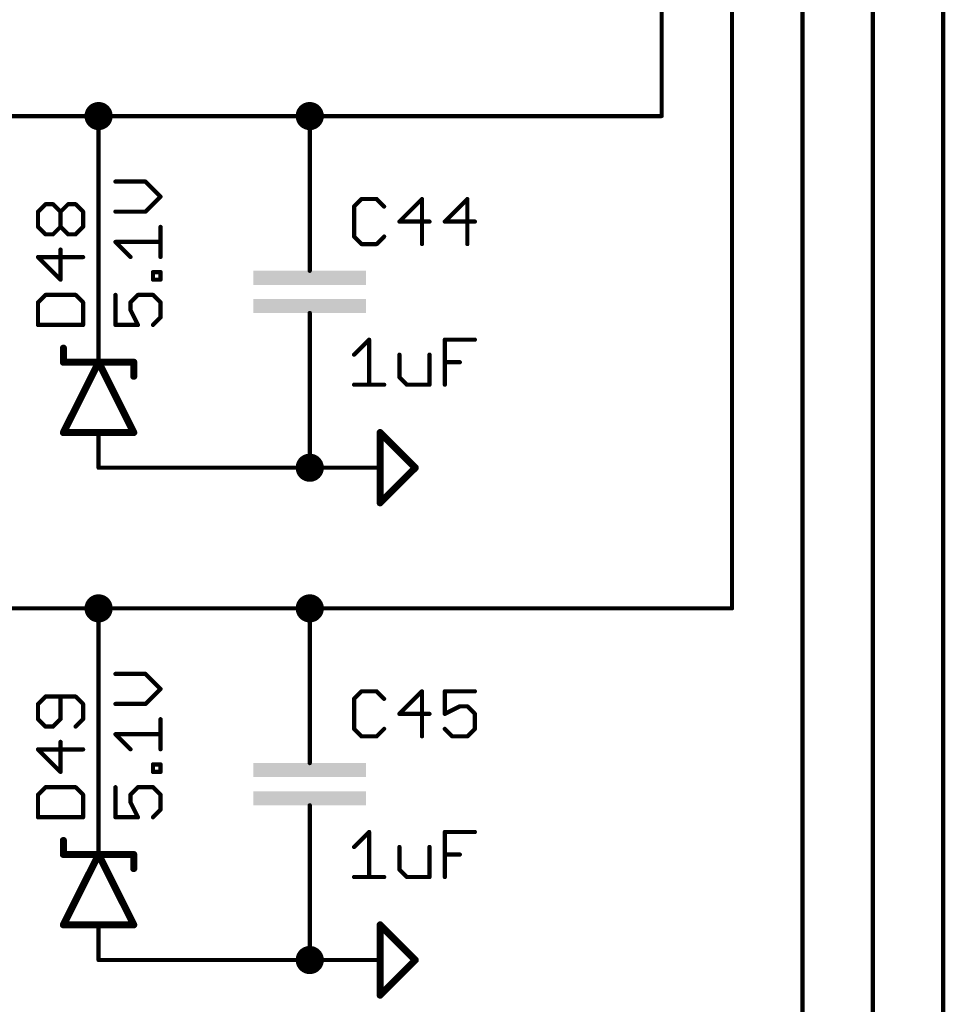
# Model space of a CAD drawing. Extents: x -61 to 240, y -139 to 283.
# Tile 12 of 77: x 40 to 74, y -85 to -50. Entities that reach past the tile are written whole.
import ezdxf

# ---------------------------------------------------------------- set-up
doc = ezdxf.new("R2010")
doc.units = 0
for name, color, linetype in [('91', 94, 'CONTINUOUS'), ('94', 14, 'CONTINUOUS'), ('95', 251, 'CONTINUOUS'), ('96', 251, 'CONTINUOUS')]:
    doc.layers.add(name, color=color, linetype=linetype)

# ---------------------------------------------------------------- blocks, each defined once
blk = doc.blocks.new('RECT')
blk.add_solid([(-0.5, -0.5), (0.5, -0.5), (-0.5, 0.5), (0.5, 0.5)])

msp = doc.modelspace()

# ---------------------------------------------------------------- linework, layer by layer
at = {"layer": '91', "const_width": 0.1524}
for points in [[(63.5, -53.34), (63.5, 7.62)], [(66.04, -71.12), (66.04, 7.62)], [(68.58, -88.9), (68.58, 7.62)], [(71.12, -106.68), (71.12, 7.62)], [(73.66, -124.46), (73.66, 7.62)], [(38.1, -53.34), (43.18, -53.34)], [(43.18, -60.96), (43.18, -53.34)], [(50.8, -53.34), (43.18, -53.34)], [(50.8, -55.88), (50.8, -53.34)], [(50.8, -53.34), (63.5, -53.34)], [(50.8, -63.5), (50.8, -66.04)], [(50.8, -66.04), (43.18, -66.04)], [(38.1, -71.12), (43.18, -71.12)], [(43.18, -78.74), (43.18, -71.12)], [(50.8, -71.12), (43.18, -71.12)], [(50.8, -73.66), (50.8, -71.12)], [(50.8, -71.12), (66.04, -71.12)], [(50.8, -81.28), (50.8, -83.82)], [(50.8, -83.82), (43.18, -83.82)]]:
    msp.add_lwpolyline(points, dxfattribs=at)
at = {"layer": '91'}
for points, const_width in [([(43.18, -53.594, 1), (43.18, -53.086, 1), (43.18, -53.594)], 0.508), ([(50.8, -53.594, 1), (50.8, -53.086, 1), (50.8, -53.594)], 0.508), ([(43.2181, -53.34, 1), (43.1419, -53.34)], 0.0762), ([(43.18, -53.3019, 1), (43.18, -53.3781)], 0.0762), ([(43.18, -53.3781, 1), (43.18, -53.3019)], 0.0762), ([(50.8381, -53.34, 1), (50.7619, -53.34)], 0.0762), ([(50.8, -53.3019, 1), (50.8, -53.3781)], 0.0762), ([(50.8, -53.3781, 1), (50.8, -53.3019)], 0.0762), ([(63.4619, -53.34, 1), (63.5381, -53.34)], 0.0762), ([(63.5, -53.3781, 1), (63.5, -53.3019)], 0.0762), ([(50.7619, -55.88, 1), (50.8381, -55.88)], 0.0762), ([(43.1419, -60.96, 1), (43.2181, -60.96)], 0.0762), ([(50.8381, -63.5, 1), (50.7619, -63.5)], 0.0762), ([(50.8, -66.294, 1), (50.8, -65.786, 1), (50.8, -66.294)], 0.508), ([(43.18, -66.0019, 1), (43.18, -66.0781)], 0.0762), ([(50.7619, -66.04, 1), (50.8381, -66.04)], 0.0762), ([(50.8, -66.0781, 1), (50.8, -66.0019)], 0.0762), ([(43.18, -71.374, 1), (43.18, -70.866, 1), (43.18, -71.374)], 0.508), ([(50.8, -71.374, 1), (50.8, -70.866, 1), (50.8, -71.374)], 0.508), ([(43.2181, -71.12, 1), (43.1419, -71.12)], 0.0762), ([(43.18, -71.0819, 1), (43.18, -71.1581)], 0.0762), ([(43.18, -71.1581, 1), (43.18, -71.0819)], 0.0762), ([(50.8381, -71.12, 1), (50.7619, -71.12)], 0.0762), ([(50.8, -71.0819, 1), (50.8, -71.1581)], 0.0762), ([(50.8, -71.1581, 1), (50.8, -71.0819)], 0.0762), ([(66.0019, -71.12, 1), (66.0781, -71.12)], 0.0762), ([(66.04, -71.1581, 1), (66.04, -71.0819)], 0.0762), ([(50.7619, -73.66, 1), (50.8381, -73.66)], 0.0762), ([(43.1419, -78.74, 1), (43.2181, -78.74)], 0.0762), ([(50.8381, -81.28, 1), (50.7619, -81.28)], 0.0762), ([(50.8, -84.074, 1), (50.8, -83.566, 1), (50.8, -84.074)], 0.508), ([(43.18, -83.7819, 1), (43.18, -83.8581)], 0.0762), ([(50.7619, -83.82, 1), (50.8381, -83.82)], 0.0762), ([(50.8, -83.8581, 1), (50.8, -83.7819)], 0.0762)]:
    msp.add_lwpolyline(points, format="xyb", dxfattribs=dict(at, const_width=const_width))
at = {"layer": '94'}
for points, const_width in [([(50.8, -55.88), (50.8, -58.42)], 0.1524), ([(50.8, -58.42), (50.8, -58.928)], 0.1524), ([(50.8, -60.96), (50.8, -60.452)], 0.1524), ([(43.18, -60.96), (43.18, -62.23)], 0.1524), ([(50.8, -63.5), (50.8, -60.96)], 0.1524), ([(41.91, -62.23), (41.91, -61.722)], 0.254), ([(43.18, -62.23), (41.91, -64.77)], 0.254), ([(41.91, -62.23), (43.18, -62.23)], 0.254), ([(44.45, -64.77), (43.18, -62.23)], 0.254), ([(43.18, -62.23), (44.45, -62.23)], 0.254), ([(44.45, -62.23), (44.45, -62.738)], 0.254), ([(41.91, -64.77), (43.18, -64.77)], 0.254), ([(43.18, -64.77), (44.45, -64.77)], 0.254), ([(43.18, -66.04), (43.18, -64.77)], 0.1524), ([(53.34, -67.31), (53.34, -64.77)], 0.254), ([(53.34, -64.77), (54.61, -66.04)], 0.254), ([(50.8, -66.04), (53.34, -66.04)], 0.1524), ([(54.61, -66.04), (53.34, -67.31)], 0.254), ([(50.8, -73.66), (50.8, -76.2)], 0.1524), ([(50.8, -76.2), (50.8, -76.708)], 0.1524), ([(50.8, -78.74), (50.8, -78.232)], 0.1524), ([(43.18, -78.74), (43.18, -80.01)], 0.1524), ([(50.8, -81.28), (50.8, -78.74)], 0.1524), ([(41.91, -80.01), (41.91, -79.502)], 0.254), ([(43.18, -80.01), (41.91, -82.55)], 0.254), ([(41.91, -80.01), (43.18, -80.01)], 0.254), ([(44.45, -82.55), (43.18, -80.01)], 0.254), ([(43.18, -80.01), (44.45, -80.01)], 0.254), ([(44.45, -80.01), (44.45, -80.518)], 0.254), ([(41.91, -82.55), (43.18, -82.55)], 0.254), ([(43.18, -82.55), (44.45, -82.55)], 0.254), ([(43.18, -83.82), (43.18, -82.55)], 0.1524), ([(53.34, -85.09), (53.34, -82.55)], 0.254), ([(53.34, -82.55), (54.61, -83.82)], 0.254), ([(50.8, -83.82), (53.34, -83.82)], 0.1524), ([(54.61, -83.82), (53.34, -85.09)], 0.254)]:
    msp.add_lwpolyline(points, dxfattribs=dict(at, const_width=const_width))
for points, const_width in [([(50.8381, -55.88, 1), (50.7619, -55.88)], 0.0762), ([(50.8381, -58.42, 1), (50.7619, -58.42)], 0.0762), ([(50.7619, -58.42, 1), (50.8381, -58.42)], 0.0762), ([(50.7619, -58.928, 1), (50.8381, -58.928)], 0.0762), ([(50.8381, -60.452, 1), (50.7619, -60.452)], 0.0762), ([(43.2181, -60.96, 1), (43.1419, -60.96)], 0.0762), ([(50.8381, -60.96, 1), (50.7619, -60.96)], 0.0762), ([(50.7619, -60.96, 1), (50.8381, -60.96)], 0.0762), ([(41.9735, -61.722, 1), (41.8465, -61.722)], 0.127), ([(41.91, -62.1665, 1), (41.91, -62.2935)], 0.127), ([(41.8465, -62.23, 1), (41.9735, -62.23)], 0.127), ([(43.2368, -62.2016, 1), (43.1232, -62.2584)], 0.127), ([(43.18, -62.1665, 1), (43.18, -62.2935)], 0.127), ([(43.2368, -62.2584, 1), (43.1232, -62.2016)], 0.127), ([(43.1419, -62.23, 1), (43.2181, -62.23)], 0.0762), ([(43.18, -62.2935, 1), (43.18, -62.1665)], 0.127), ([(44.5135, -62.23, 1), (44.3865, -62.23)], 0.127), ([(44.45, -62.2935, 1), (44.45, -62.1665)], 0.127), ([(44.3865, -62.738, 1), (44.5135, -62.738)], 0.127), ([(50.7619, -63.5, 1), (50.8381, -63.5)], 0.0762), ([(41.91, -64.7065, 1), (41.91, -64.8335)], 0.127), ([(41.8532, -64.7416, 1), (41.9668, -64.7984)], 0.127), ([(43.18, -64.7065, 1), (43.18, -64.8335)], 0.127), ([(43.2181, -64.77, 1), (43.1419, -64.77)], 0.0762), ([(43.18, -64.8335, 1), (43.18, -64.7065)], 0.127), ([(44.3932, -64.7984, 1), (44.5068, -64.7416)], 0.127), ([(44.45, -64.8335, 1), (44.45, -64.7065)], 0.127), ([(53.4035, -64.77, 1), (53.2765, -64.77)], 0.127), ([(53.3849, -64.7251, 1), (53.2951, -64.8149)], 0.127), ([(43.1419, -66.04, 1), (43.2181, -66.04)], 0.0762), ([(50.8, -66.0019, 1), (50.8, -66.0781)], 0.0762), ([(53.34, -66.0781, 1), (53.34, -66.0019)], 0.0762), ([(54.6549, -66.0849, 1), (54.5651, -65.9951)], 0.127), ([(54.5651, -66.0849, 1), (54.6549, -65.9951)], 0.127), ([(53.2951, -67.2651, 1), (53.3849, -67.3549)], 0.127), ([(53.2765, -67.31, 1), (53.4035, -67.31)], 0.127), ([(50.8381, -73.66, 1), (50.7619, -73.66)], 0.0762), ([(50.8381, -76.2, 1), (50.7619, -76.2)], 0.0762), ([(50.7619, -76.2, 1), (50.8381, -76.2)], 0.0762), ([(50.7619, -76.708, 1), (50.8381, -76.708)], 0.0762), ([(50.8381, -78.232, 1), (50.7619, -78.232)], 0.0762), ([(43.2181, -78.74, 1), (43.1419, -78.74)], 0.0762), ([(50.8381, -78.74, 1), (50.7619, -78.74)], 0.0762), ([(50.7619, -78.74, 1), (50.8381, -78.74)], 0.0762), ([(41.9735, -79.502, 1), (41.8465, -79.502)], 0.127), ([(41.91, -79.9465, 1), (41.91, -80.0735)], 0.127), ([(41.8465, -80.01, 1), (41.9735, -80.01)], 0.127), ([(43.2368, -79.9816, 1), (43.1232, -80.0384)], 0.127), ([(43.18, -79.9465, 1), (43.18, -80.0735)], 0.127), ([(43.2368, -80.0384, 1), (43.1232, -79.9816)], 0.127), ([(43.1419, -80.01, 1), (43.2181, -80.01)], 0.0762), ([(43.18, -80.0735, 1), (43.18, -79.9465)], 0.127), ([(44.5135, -80.01, 1), (44.3865, -80.01)], 0.127), ([(44.45, -80.0735, 1), (44.45, -79.9465)], 0.127), ([(44.3865, -80.518, 1), (44.5135, -80.518)], 0.127), ([(50.7619, -81.28, 1), (50.8381, -81.28)], 0.0762), ([(41.91, -82.4865, 1), (41.91, -82.6135)], 0.127), ([(41.8532, -82.5216, 1), (41.9668, -82.5784)], 0.127), ([(43.18, -82.4865, 1), (43.18, -82.6135)], 0.127), ([(43.2181, -82.55, 1), (43.1419, -82.55)], 0.0762), ([(43.18, -82.6135, 1), (43.18, -82.4865)], 0.127), ([(44.3932, -82.5784, 1), (44.5068, -82.5216)], 0.127), ([(44.45, -82.6135, 1), (44.45, -82.4865)], 0.127), ([(53.4035, -82.55, 1), (53.2765, -82.55)], 0.127), ([(53.3849, -82.5051, 1), (53.2951, -82.5949)], 0.127), ([(43.1419, -83.82, 1), (43.2181, -83.82)], 0.0762), ([(50.8, -83.7819, 1), (50.8, -83.8581)], 0.0762), ([(53.34, -83.8581, 1), (53.34, -83.7819)], 0.0762), ([(54.6549, -83.8649, 1), (54.5651, -83.7751)], 0.127), ([(54.5651, -83.8649, 1), (54.6549, -83.7751)], 0.127), ([(53.2951, -85.0451, 1), (53.3849, -85.1349)], 0.127), ([(53.2765, -85.09, 1), (53.4035, -85.09)], 0.127)]:
    msp.add_lwpolyline(points, format="xyb", dxfattribs=dict(at, const_width=const_width))
at = {"layer": '95', "const_width": 0.1524}
for points in [[(40.9942, -56.796), (41.2654, -56.5248)], [(41.2654, -56.5248), (41.5365, -56.5248)], [(41.5365, -56.5248), (41.8077, -56.796)], [(41.8077, -56.796), (42.0789, -56.5248)], [(42.0789, -56.5248), (42.35, -56.5248)], [(42.35, -56.5248), (42.6212, -56.796)], [(52.6714, -56.3358), (52.4002, -56.607)], [(52.4002, -56.607), (52.4002, -57.6916)], [(53.2137, -56.3358), (52.6714, -56.3358)], [(53.4849, -56.607), (53.2137, -56.3358)], [(54.8509, -56.3358), (54.0374, -57.1493)], [(54.8509, -57.9628), (54.8509, -56.3358)], [(56.488, -56.3358), (55.6745, -57.1493)], [(56.488, -57.9628), (56.488, -56.3358)], [(40.9942, -57.3383), (40.9942, -56.796)], [(41.8077, -57.3383), (41.8077, -56.796)], [(42.6212, -56.796), (42.6212, -57.3383)], [(54.0374, -57.1493), (55.122, -57.1493)], [(55.6745, -57.1493), (56.7592, -57.1493)], [(41.2654, -57.6095), (40.9942, -57.3383)], [(41.5365, -57.6095), (41.2654, -57.6095)], [(41.8077, -57.3383), (41.5365, -57.6095)], [(42.0789, -57.6095), (41.8077, -57.3383)], [(42.35, -57.6095), (42.0789, -57.6095)], [(42.6212, -57.3383), (42.35, -57.6095)], [(52.4002, -57.6916), (52.6714, -57.9628)], [(52.6714, -57.9628), (53.2137, -57.9628)], [(53.2137, -57.9628), (53.4849, -57.6916)], [(41.8077, -59.2466), (41.8077, -58.162)], [(42.6212, -58.4332), (40.9942, -58.4332)], [(40.9942, -58.4332), (41.8077, -59.2466)], [(41.2654, -59.7991), (40.9942, -60.0703)], [(42.35, -59.7991), (41.2654, -59.7991)], [(42.6212, -60.0703), (42.35, -59.7991)], [(40.9942, -60.0703), (40.9942, -60.8838)], [(42.6212, -60.8838), (42.6212, -60.0703)], [(40.9942, -60.8838), (42.6212, -60.8838)], [(41.2654, -74.3048), (40.9942, -74.576)], [(42.35, -74.3048), (41.2654, -74.3048)], [(41.8077, -75.1183), (41.8077, -74.3048)], [(42.6212, -74.576), (42.35, -74.3048)], [(52.6714, -74.1158), (52.4002, -74.387)], [(52.4002, -74.387), (52.4002, -75.4716)], [(53.2137, -74.1158), (52.6714, -74.1158)], [(53.4849, -74.387), (53.2137, -74.1158)], [(54.8509, -74.1158), (54.0374, -74.9293)], [(54.8509, -75.7428), (54.8509, -74.1158)], [(56.7592, -74.1158), (55.6745, -74.1158)], [(55.6745, -74.1158), (55.6745, -74.9293)], [(40.9942, -74.576), (40.9942, -75.1183)], [(42.6212, -75.1183), (42.6212, -74.576)], [(55.6745, -74.9293), (56.2168, -74.6581)], [(56.2168, -74.6581), (56.488, -74.6581)], [(56.488, -74.6581), (56.7592, -74.9293)], [(54.0374, -74.9293), (55.122, -74.9293)], [(56.7592, -74.9293), (56.7592, -75.4716)], [(40.9942, -75.1183), (41.2654, -75.3895)], [(41.2654, -75.3895), (41.5365, -75.3895)], [(41.5365, -75.3895), (41.8077, -75.1183)], [(42.35, -75.3895), (42.6212, -75.1183)], [(52.4002, -75.4716), (52.6714, -75.7428)], [(52.6714, -75.7428), (53.2137, -75.7428)], [(53.2137, -75.7428), (53.4849, -75.4716)], [(55.9457, -75.7428), (55.6745, -75.4716)], [(56.488, -75.7428), (55.9457, -75.7428)], [(56.7592, -75.4716), (56.488, -75.7428)], [(41.8077, -77.0266), (41.8077, -75.942)], [(42.6212, -76.2131), (40.9942, -76.2131)], [(40.9942, -76.2131), (41.8077, -77.0266)], [(41.2654, -77.5791), (40.9942, -77.8503)], [(42.35, -77.5791), (41.2654, -77.5791)], [(42.6212, -77.8503), (42.35, -77.5791)], [(40.9942, -77.8503), (40.9942, -78.6638)], [(42.6212, -78.6638), (42.6212, -77.8503)], [(40.9942, -78.6638), (42.6212, -78.6638)]]:
    msp.add_lwpolyline(points, dxfattribs=at)
at = {"layer": '95', "const_width": 0.0762}
for points in [[(41.2654, -56.4867, 1), (41.2654, -56.5629)], [(41.2923, -56.5518, 1), (41.2384, -56.4979)], [(41.5635, -56.4979, 1), (41.5096, -56.5518)], [(41.5365, -56.5629, 1), (41.5365, -56.4867)], [(42.0789, -56.4867, 1), (42.0789, -56.5629)], [(42.1058, -56.5518, 1), (42.0519, -56.4979)], [(42.377, -56.4979, 1), (42.3231, -56.5518)], [(42.35, -56.5629, 1), (42.35, -56.4867)], [(52.4383, -56.607, 1), (52.3621, -56.607)], [(52.6714, -56.2977, 1), (52.6714, -56.3739)], [(52.6983, -56.3628, 1), (52.6444, -56.3089)], [(53.2406, -56.3089, 1), (53.1868, -56.3628)], [(53.2137, -56.3739, 1), (53.2137, -56.2977)], [(54.889, -56.3358, 1), (54.8128, -56.3358)], [(54.8778, -56.3628, 1), (54.8239, -56.3089)], [(56.5261, -56.3358, 1), (56.4499, -56.3358)], [(56.5149, -56.3628, 1), (56.4611, -56.3089)], [(41.0323, -56.796, 1), (40.9561, -56.796)], [(40.9673, -56.7691, 1), (41.0212, -56.8229)], [(41.8458, -56.796, 1), (41.7696, -56.796)], [(41.7808, -56.7691, 1), (41.8346, -56.8229)], [(41.7808, -56.8229, 1), (41.8346, -56.7691)], [(42.6593, -56.796, 1), (42.5831, -56.796)], [(42.5943, -56.8229, 1), (42.6481, -56.7691)], [(52.3733, -56.58, 1), (52.4271, -56.6339)], [(53.4579, -56.6339, 1), (53.5118, -56.58)], [(54.0374, -57.1112, 1), (54.0374, -57.1874)], [(54.0104, -57.1224, 1), (54.0643, -57.1762)], [(55.122, -57.1874, 1), (55.122, -57.1112)], [(55.6745, -57.1112, 1), (55.6745, -57.1874)], [(55.6476, -57.1224, 1), (55.7015, -57.1762)], [(56.7592, -57.1874, 1), (56.7592, -57.1112)], [(41.0212, -57.3114, 1), (40.9673, -57.3653)], [(40.9561, -57.3383, 1), (41.0323, -57.3383)], [(41.2654, -57.5714, 1), (41.2654, -57.6476)], [(41.2384, -57.6364, 1), (41.2923, -57.5825)], [(41.5096, -57.5825, 1), (41.5635, -57.6364)], [(41.5365, -57.6476, 1), (41.5365, -57.5714)], [(41.8346, -57.3114, 1), (41.7808, -57.3653)], [(41.7696, -57.3383, 1), (41.8458, -57.3383)], [(41.8346, -57.3653, 1), (41.7808, -57.3114)], [(42.0789, -57.5714, 1), (42.0789, -57.6476)], [(42.0519, -57.6364, 1), (42.1058, -57.5825)], [(42.3231, -57.5825, 1), (42.377, -57.6364)], [(42.35, -57.6476, 1), (42.35, -57.5714)], [(42.5831, -57.3383, 1), (42.6593, -57.3383)], [(42.6481, -57.3653, 1), (42.5943, -57.3114)], [(52.4271, -57.6647, 1), (52.3733, -57.7186)], [(52.3621, -57.6916, 1), (52.4383, -57.6916)], [(52.6714, -57.9247, 1), (52.6714, -58.0009)], [(52.6444, -57.9897, 1), (52.6983, -57.9359)], [(53.1868, -57.9359, 1), (53.2406, -57.9897)], [(53.2137, -58.0009, 1), (53.2137, -57.9247)], [(53.5118, -57.7186, 1), (53.4579, -57.6647)], [(54.8128, -57.9628, 1), (54.889, -57.9628)], [(56.4499, -57.9628, 1), (56.5261, -57.9628)], [(41.8458, -58.162, 1), (41.7696, -58.162)], [(41.0212, -58.4062, 1), (40.9673, -58.4601)], [(40.9942, -58.3951, 1), (40.9942, -58.4713)], [(42.6212, -58.4713, 1), (42.6212, -58.3951)], [(41.7696, -59.2466, 1), (41.8458, -59.2466)], [(41.7808, -59.2736, 1), (41.8346, -59.2197)], [(41.2654, -59.761, 1), (41.2654, -59.8372)], [(41.2923, -59.8261, 1), (41.2384, -59.7722)], [(42.377, -59.7722, 1), (42.3231, -59.8261)], [(42.35, -59.8372, 1), (42.35, -59.761)], [(41.0323, -60.0703, 1), (40.9561, -60.0703)], [(40.9673, -60.0434, 1), (41.0212, -60.0972)], [(42.6593, -60.0703, 1), (42.5831, -60.0703)], [(42.5943, -60.0972, 1), (42.6481, -60.0434)], [(40.9942, -60.8457, 1), (40.9942, -60.9219)], [(40.9561, -60.8838, 1), (41.0323, -60.8838)], [(42.5831, -60.8838, 1), (42.6593, -60.8838)], [(42.6212, -60.9219, 1), (42.6212, -60.8457)], [(41.2654, -74.2667, 1), (41.2654, -74.3429)], [(41.2923, -74.3318, 1), (41.2384, -74.2779)], [(41.8458, -74.3048, 1), (41.7696, -74.3048)], [(42.377, -74.2779, 1), (42.3231, -74.3318)], [(42.35, -74.3429, 1), (42.35, -74.2667)], [(52.4383, -74.387, 1), (52.3621, -74.387)], [(52.6714, -74.0777, 1), (52.6714, -74.1539)], [(52.6983, -74.1428, 1), (52.6444, -74.0889)], [(53.2406, -74.0889, 1), (53.1868, -74.1428)], [(53.2137, -74.1539, 1), (53.2137, -74.0777)], [(54.889, -74.1158, 1), (54.8128, -74.1158)], [(54.8778, -74.1428, 1), (54.8239, -74.0889)], [(55.6745, -74.0777, 1), (55.6745, -74.1539)], [(55.7126, -74.1158, 1), (55.6364, -74.1158)], [(56.7592, -74.1539, 1), (56.7592, -74.0777)], [(41.0323, -74.576, 1), (40.9561, -74.576)], [(40.9673, -74.5491, 1), (41.0212, -74.6029)], [(42.6593, -74.576, 1), (42.5831, -74.576)], [(42.5943, -74.6029, 1), (42.6481, -74.5491)], [(52.3733, -74.36, 1), (52.4271, -74.4139)], [(53.4579, -74.4139, 1), (53.5118, -74.36)], [(56.2168, -74.62, 1), (56.2168, -74.6962)], [(56.2339, -74.6922, 1), (56.1998, -74.6241)], [(56.5149, -74.6312, 1), (56.4611, -74.6851)], [(56.488, -74.6962, 1), (56.488, -74.62)], [(54.0374, -74.8912, 1), (54.0374, -74.9674)], [(54.0104, -74.9024, 1), (54.0643, -74.9562)], [(55.122, -74.9674, 1), (55.122, -74.8912)], [(55.6575, -74.8952, 1), (55.6916, -74.9634)], [(55.6364, -74.9293, 1), (55.7126, -74.9293)], [(56.7973, -74.9293, 1), (56.7211, -74.9293)], [(56.7322, -74.9562, 1), (56.7861, -74.9024)], [(41.0212, -75.0914, 1), (40.9673, -75.1453)], [(40.9561, -75.1183, 1), (41.0323, -75.1183)], [(41.2654, -75.3514, 1), (41.2654, -75.4276)], [(41.2384, -75.4164, 1), (41.2923, -75.3625)], [(41.5096, -75.3625, 1), (41.5635, -75.4164)], [(41.5365, -75.4276, 1), (41.5365, -75.3514)], [(41.7696, -75.1183, 1), (41.8458, -75.1183)], [(41.8346, -75.1453, 1), (41.7808, -75.0914)], [(42.3231, -75.3625, 1), (42.377, -75.4164)], [(42.5831, -75.1183, 1), (42.6593, -75.1183)], [(42.6481, -75.1453, 1), (42.5943, -75.0914)], [(52.4271, -75.4447, 1), (52.3733, -75.4986)], [(52.3621, -75.4716, 1), (52.4383, -75.4716)], [(52.6714, -75.7047, 1), (52.6714, -75.7809)], [(52.6444, -75.7697, 1), (52.6983, -75.7159)], [(53.1868, -75.7159, 1), (53.2406, -75.7697)], [(53.2137, -75.7809, 1), (53.2137, -75.7047)], [(53.5118, -75.4986, 1), (53.4579, -75.4447)], [(54.8128, -75.7428, 1), (54.889, -75.7428)], [(55.7015, -75.4447, 1), (55.6476, -75.4986)], [(55.9457, -75.7047, 1), (55.9457, -75.7809)], [(55.9187, -75.7697, 1), (55.9726, -75.7159)], [(56.4611, -75.7159, 1), (56.5149, -75.7697)], [(56.488, -75.7809, 1), (56.488, -75.7047)], [(56.7211, -75.4716, 1), (56.7973, -75.4716)], [(56.7861, -75.4986, 1), (56.7322, -75.4447)], [(41.8458, -75.942, 1), (41.7696, -75.942)], [(40.9942, -76.175, 1), (40.9942, -76.2512)], [(41.0212, -76.1862, 1), (40.9673, -76.2401)], [(42.6212, -76.2512, 1), (42.6212, -76.175)], [(41.7696, -77.0266, 1), (41.8458, -77.0266)], [(41.7808, -77.0536, 1), (41.8346, -76.9997)], [(41.2654, -77.541, 1), (41.2654, -77.6172)], [(41.2923, -77.6061, 1), (41.2384, -77.5522)], [(42.377, -77.5522, 1), (42.3231, -77.6061)], [(42.35, -77.6172, 1), (42.35, -77.541)], [(41.0323, -77.8503, 1), (40.9561, -77.8503)], [(40.9673, -77.8234, 1), (41.0212, -77.8772)], [(42.6593, -77.8503, 1), (42.5831, -77.8503)], [(42.5943, -77.8772, 1), (42.6481, -77.8234)], [(40.9942, -78.6257, 1), (40.9942, -78.7019)], [(40.9561, -78.6638, 1), (41.0323, -78.6638)], [(42.5831, -78.6638, 1), (42.6593, -78.6638)], [(42.6212, -78.7019, 1), (42.6212, -78.6257)]]:
    msp.add_lwpolyline(points, format="xyb", dxfattribs=at)
at = {"layer": '96', "const_width": 0.1524}
for points in [[(44.8729, -55.7063), (43.7882, -55.7063)], [(45.4152, -56.2486), (44.8729, -55.7063)], [(44.8729, -56.7909), (45.4152, -56.2486)], [(43.7882, -56.7909), (44.8729, -56.7909)], [(45.4152, -58.4281), (45.4152, -57.3434)], [(44.3305, -58.4281), (43.7882, -57.8857)], [(43.7882, -57.8857), (45.4152, -57.8857)], [(45.144, -59.2466), (45.144, -58.9755)], [(45.144, -58.9755), (45.4152, -58.9755)], [(45.4152, -58.9755), (45.4152, -59.2466)], [(45.4152, -59.2466), (45.144, -59.2466)], [(43.7882, -59.7991), (43.7882, -60.8838)], [(44.3305, -60.0703), (44.6017, -59.7991)], [(44.6017, -59.7991), (45.144, -59.7991)], [(45.144, -59.7991), (45.4152, -60.0703)], [(44.3305, -60.3415), (44.3305, -60.0703)], [(45.4152, -60.0703), (45.4152, -60.6126)], [(44.6017, -60.8838), (44.3305, -60.3415)], [(45.4152, -60.6126), (45.144, -60.8838)], [(43.7882, -60.8838), (44.6017, -60.8838)], [(52.4002, -61.9581), (52.9425, -61.4158)], [(52.9425, -61.4158), (52.9425, -63.0428)], [(55.6745, -63.0428), (55.6745, -61.4158)], [(55.6745, -61.4158), (56.7592, -61.4158)], [(54.0374, -61.9581), (54.0374, -62.7716)], [(55.122, -63.0428), (55.122, -61.9581)], [(55.6745, -62.2293), (56.2168, -62.2293)], [(54.0374, -62.7716), (54.3085, -63.0428)], [(52.4002, -63.0428), (53.4849, -63.0428)], [(54.3085, -63.0428), (55.122, -63.0428)], [(44.8729, -73.4862), (43.7882, -73.4862)], [(45.4152, -74.0286), (44.8729, -73.4862)], [(44.8729, -74.5709), (45.4152, -74.0286)], [(43.7882, -74.5709), (44.8729, -74.5709)], [(45.4152, -76.2081), (45.4152, -75.1234)], [(44.3305, -76.2081), (43.7882, -75.6657)], [(43.7882, -75.6657), (45.4152, -75.6657)], [(45.144, -77.0266), (45.144, -76.7555)], [(45.144, -76.7555), (45.4152, -76.7555)], [(45.4152, -76.7555), (45.4152, -77.0266)], [(45.4152, -77.0266), (45.144, -77.0266)], [(43.7882, -77.5791), (43.7882, -78.6638)], [(44.3305, -77.8503), (44.6017, -77.5791)], [(44.6017, -77.5791), (45.144, -77.5791)], [(45.144, -77.5791), (45.4152, -77.8503)], [(44.3305, -78.1215), (44.3305, -77.8503)], [(45.4152, -77.8503), (45.4152, -78.3926)], [(44.6017, -78.6638), (44.3305, -78.1215)], [(45.4152, -78.3926), (45.144, -78.6638)], [(43.7882, -78.6638), (44.6017, -78.6638)], [(52.4002, -79.7381), (52.9425, -79.1958)], [(52.9425, -79.1958), (52.9425, -80.8228)], [(55.6745, -80.8228), (55.6745, -79.1958)], [(55.6745, -79.1958), (56.7592, -79.1958)], [(54.0374, -79.7381), (54.0374, -80.5516)], [(55.122, -80.8228), (55.122, -79.7381)], [(55.6745, -80.0093), (56.2168, -80.0093)], [(54.0374, -80.5516), (54.3085, -80.8228)], [(52.4002, -80.8228), (53.4849, -80.8228)], [(54.3085, -80.8228), (55.122, -80.8228)]]:
    msp.add_lwpolyline(points, dxfattribs=at)
at = {"layer": '96', "const_width": 0.0762}
for points in [[(43.7882, -55.6682, 1), (43.7882, -55.7444)], [(44.8998, -55.6793, 1), (44.8459, -55.7332)], [(44.8729, -55.7444, 1), (44.8729, -55.6682)], [(45.4421, -56.2755, 1), (45.3883, -56.2216)], [(45.3883, -56.2755, 1), (45.4421, -56.2216)], [(43.7882, -56.7528, 1), (43.7882, -56.829)], [(44.8459, -56.764, 1), (44.8998, -56.8179)], [(44.8729, -56.829, 1), (44.8729, -56.7528)], [(45.4533, -57.3434, 1), (45.3771, -57.3434)], [(43.8152, -57.8588, 1), (43.7613, -57.9127)], [(43.7882, -57.8476, 1), (43.7882, -57.9238)], [(45.4152, -57.9238, 1), (45.4152, -57.8476)], [(44.3036, -58.455, 1), (44.3575, -58.4011)], [(45.3771, -58.4281, 1), (45.4533, -58.4281)], [(45.1821, -58.9755, 1), (45.1059, -58.9755)], [(45.144, -58.9374, 1), (45.144, -59.0136)], [(45.4533, -58.9755, 1), (45.3771, -58.9755)], [(45.4152, -59.0136, 1), (45.4152, -58.9374)], [(45.144, -59.2085, 1), (45.144, -59.2847)], [(45.1059, -59.2466, 1), (45.1821, -59.2466)], [(45.3771, -59.2466, 1), (45.4533, -59.2466)], [(45.4152, -59.2847, 1), (45.4152, -59.2085)], [(43.8263, -59.7991, 1), (43.7501, -59.7991)], [(44.6017, -59.761, 1), (44.6017, -59.8372)], [(44.6286, -59.8261, 1), (44.5748, -59.7722)], [(45.171, -59.7722, 1), (45.1171, -59.8261)], [(45.144, -59.8372, 1), (45.144, -59.761)], [(44.3686, -60.0703, 1), (44.2924, -60.0703)], [(44.3036, -60.0434, 1), (44.3575, -60.0972)], [(45.4533, -60.0703, 1), (45.3771, -60.0703)], [(45.3883, -60.0972, 1), (45.4421, -60.0434)], [(44.2924, -60.3415, 1), (44.3686, -60.3415)], [(44.3646, -60.3244, 1), (44.2965, -60.3585)], [(45.3771, -60.6126, 1), (45.4533, -60.6126)], [(45.4421, -60.6396, 1), (45.3883, -60.5857)], [(43.7882, -60.8457, 1), (43.7882, -60.9219)], [(43.7501, -60.8838, 1), (43.8263, -60.8838)], [(44.5676, -60.9008, 1), (44.6358, -60.8668)], [(44.6017, -60.9219, 1), (44.6017, -60.8457)], [(45.1171, -60.8569, 1), (45.171, -60.9107)], [(52.9806, -61.4158, 1), (52.9044, -61.4158)], [(52.9695, -61.4428, 1), (52.9156, -61.3889)], [(55.7126, -61.4158, 1), (55.6364, -61.4158)], [(55.6745, -61.3777, 1), (55.6745, -61.4539)], [(56.7592, -61.4539, 1), (56.7592, -61.3777)], [(52.3733, -61.9312, 1), (52.4271, -61.9851)], [(54.0755, -61.9581, 1), (53.9993, -61.9581)], [(55.1601, -61.9581, 1), (55.0839, -61.9581)], [(55.6745, -62.1912, 1), (55.6745, -62.2674)], [(56.2168, -62.2674, 1), (56.2168, -62.1912)], [(54.0643, -62.7447, 1), (54.0104, -62.7986)], [(53.9993, -62.7716, 1), (54.0755, -62.7716)], [(52.4002, -63.0047, 1), (52.4002, -63.0809)], [(52.9044, -63.0428, 1), (52.9806, -63.0428)], [(53.4849, -63.0809, 1), (53.4849, -63.0047)], [(54.3085, -63.0047, 1), (54.3085, -63.0809)], [(54.2816, -63.0697, 1), (54.3355, -63.0159)], [(55.0839, -63.0428, 1), (55.1601, -63.0428)], [(55.122, -63.0809, 1), (55.122, -63.0047)], [(55.6364, -63.0428, 1), (55.7126, -63.0428)], [(43.7882, -73.4481, 1), (43.7882, -73.5243)], [(44.8998, -73.4593, 1), (44.8459, -73.5132)], [(44.8729, -73.5243, 1), (44.8729, -73.4481)], [(45.4421, -74.0555, 1), (45.3883, -74.0016)], [(45.3883, -74.0555, 1), (45.4421, -74.0016)], [(43.7882, -74.5328, 1), (43.7882, -74.609)], [(44.8459, -74.544, 1), (44.8998, -74.5979)], [(44.8729, -74.609, 1), (44.8729, -74.5328)], [(45.4533, -75.1234, 1), (45.3771, -75.1234)], [(43.8152, -75.6388, 1), (43.7613, -75.6927)], [(43.7882, -75.6276, 1), (43.7882, -75.7038)], [(45.4152, -75.7038, 1), (45.4152, -75.6276)], [(44.3036, -76.235, 1), (44.3575, -76.1811)], [(45.3771, -76.2081, 1), (45.4533, -76.2081)], [(45.1821, -76.7555, 1), (45.1059, -76.7555)], [(45.144, -76.7174, 1), (45.144, -76.7936)], [(45.4533, -76.7555, 1), (45.3771, -76.7555)], [(45.4152, -76.7936, 1), (45.4152, -76.7174)], [(45.144, -76.9885, 1), (45.144, -77.0647)], [(45.1059, -77.0266, 1), (45.1821, -77.0266)], [(45.3771, -77.0266, 1), (45.4533, -77.0266)], [(45.4152, -77.0647, 1), (45.4152, -76.9885)], [(43.8263, -77.5791, 1), (43.7501, -77.5791)], [(44.6017, -77.541, 1), (44.6017, -77.6172)], [(44.6286, -77.6061, 1), (44.5748, -77.5522)], [(45.171, -77.5522, 1), (45.1171, -77.6061)], [(45.144, -77.6172, 1), (45.144, -77.541)], [(44.3686, -77.8503, 1), (44.2924, -77.8503)], [(44.3036, -77.8234, 1), (44.3575, -77.8772)], [(45.4533, -77.8503, 1), (45.3771, -77.8503)], [(45.3883, -77.8772, 1), (45.4421, -77.8234)], [(44.2924, -78.1215, 1), (44.3686, -78.1215)], [(44.3646, -78.1044, 1), (44.2965, -78.1385)], [(45.3771, -78.3926, 1), (45.4533, -78.3926)], [(45.4421, -78.4196, 1), (45.3883, -78.3657)], [(43.7882, -78.6257, 1), (43.7882, -78.7019)], [(43.7501, -78.6638, 1), (43.8263, -78.6638)], [(44.5676, -78.6808, 1), (44.6358, -78.6468)], [(44.6017, -78.7019, 1), (44.6017, -78.6257)], [(45.1171, -78.6369, 1), (45.171, -78.6907)], [(52.9806, -79.1958, 1), (52.9044, -79.1958)], [(52.9695, -79.2228, 1), (52.9156, -79.1689)], [(55.7126, -79.1958, 1), (55.6364, -79.1958)], [(55.6745, -79.1577, 1), (55.6745, -79.2339)], [(56.7592, -79.2339, 1), (56.7592, -79.1577)], [(52.3733, -79.7112, 1), (52.4271, -79.7651)], [(54.0755, -79.7381, 1), (53.9993, -79.7381)], [(55.1601, -79.7381, 1), (55.0839, -79.7381)], [(55.6745, -79.9712, 1), (55.6745, -80.0474)], [(56.2168, -80.0474, 1), (56.2168, -79.9712)], [(54.0643, -80.5247, 1), (54.0104, -80.5786)], [(53.9993, -80.5516, 1), (54.0755, -80.5516)], [(52.4002, -80.7847, 1), (52.4002, -80.8609)], [(52.9044, -80.8228, 1), (52.9806, -80.8228)], [(53.4849, -80.8609, 1), (53.4849, -80.7847)], [(54.3085, -80.7847, 1), (54.3085, -80.8609)], [(54.2816, -80.8497, 1), (54.3355, -80.7959)], [(55.0839, -80.8228, 1), (55.1601, -80.8228)], [(55.122, -80.8609, 1), (55.122, -80.7847)], [(55.6364, -80.8228, 1), (55.7126, -80.8228)]]:
    msp.add_lwpolyline(points, format="xyb", dxfattribs=at)

# ---------------------------------------------------------------- block references
at = {"layer": '94', "xscale": 4.064, "yscale": 0.508}
for p in [(50.8, -59.182), (50.8, -60.198), (50.8, -76.962), (50.8, -77.978)]:
    msp.add_blockref('RECT', p, dxfattribs=at)

doc.saveas('drawing.dxf')
